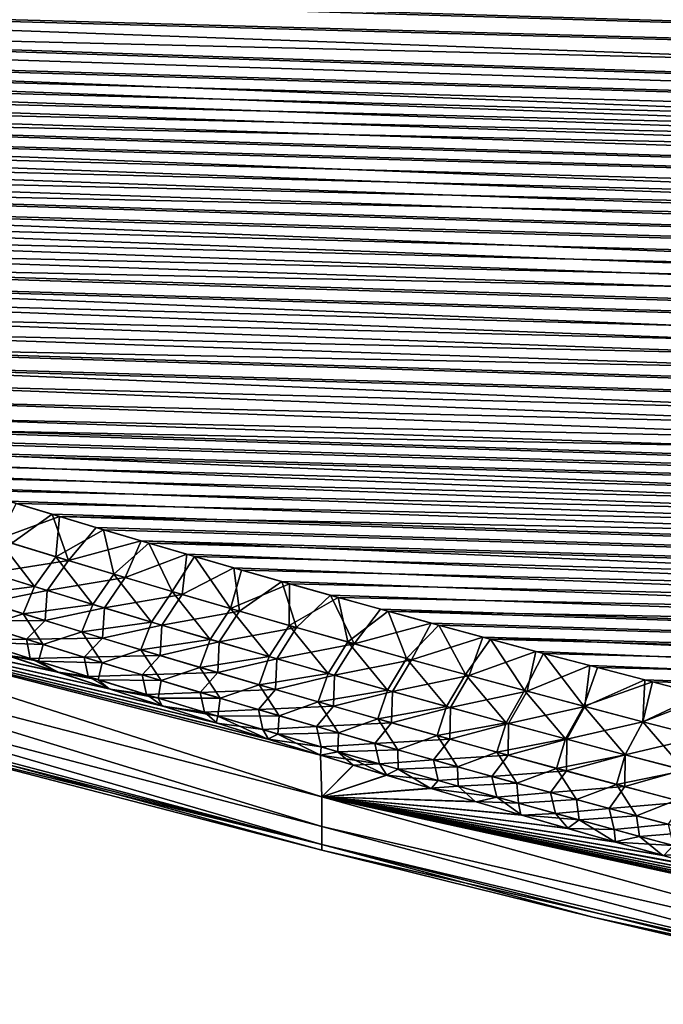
# Model space of a CAD drawing. Header units: metres. Extents: x -61 to 49, y -32 to 32.
# Tile 98 of 256: x 14.94 to 17.66, y -21.94 to -17.77. Entities that reach past the tile are written whole.
import ezdxf

# ---------------------------------------------------------------- set-up
doc = ezdxf.new("R2010")
doc.units = ezdxf.units.M
doc.layers.add('solid_K_27_40_10_000Y34', color=7, linetype='CONTINUOUS')

msp = doc.modelspace()

# ---------------------------------------------------------------- linework, layer by layer
at = {"layer": 'solid_K_27_40_10_000Y34'}
for points in [[(43.208347, -18.01755, -9.307489), (8.666349, -16.790401, -8.991085), (8.63484, -16.723785, -9.096686)], [(43.225967, -17.764996, -9.708657), (43.208347, -18.01755, -9.307489), (8.63484, -16.723785, -9.096686)], [(43.208347, -18.01755, -9.307489), (8.705775, -16.859138, -8.884273), (8.666349, -16.790401, -8.991085)], [(43.208347, -18.01755, -9.307489), (8.754018, -16.930603, -8.775442), (8.705775, -16.859138, -8.884273)], [(43.208347, -18.01755, -9.307489), (8.811336, -17.004843, -8.664665), (8.754018, -16.930603, -8.775442)], [(43.208366, -18.01733, 9.307826), (8.759196, -16.937788, 8.764617), (8.817414, -17.01223, 8.653763)], [(43.208366, -18.01733, 9.307826), (43.225979, -17.764793, 9.708986), (8.759196, -16.937788, 8.764617)], [(43.17897, -18.280489, -8.912537), (8.879186, -17.082342, -8.55143), (8.811336, -17.004843, -8.664665)], [(43.208347, -18.01755, -9.307489), (43.17897, -18.280489, -8.912537), (8.811336, -17.004843, -8.664665)], [(43.208366, -18.01733, 9.307826), (8.817414, -17.01223, 8.653763), (8.886373, -17.090073, 8.540264)], [(43.17897, -18.280489, -8.912537), (8.957678, -17.163157, -8.435816), (8.879186, -17.082342, -8.55143)], [(43.208366, -18.01733, 9.307826), (8.886373, -17.090073, 8.540264), (8.966142, -17.171333, 8.424261)], [(43.17897, -18.280489, -8.912537), (9.04882, -17.247763, -8.317414), (8.957678, -17.163157, -8.435816)], [(43.179001, -18.280268, 8.912859), (8.966142, -17.171333, 8.424261), (9.058638, -17.256424, 8.305441)], [(43.179001, -18.280268, 8.912859), (43.208366, -18.01733, 9.307826), (8.966142, -17.171333, 8.424261)], [(43.17897, -18.280489, -8.912537), (9.152536, -17.336195, -8.196355), (9.04882, -17.247763, -8.317414)], [(43.179001, -18.280268, 8.912859), (9.058638, -17.256424, 8.305441), (9.163787, -17.345375, 8.183943)], [(43.137779, -18.553726, -8.524005), (9.270803, -17.428629, -8.072697), (9.152536, -17.336195, -8.196355)], [(43.17897, -18.280489, -8.912537), (43.137779, -18.553726, -8.524005), (9.152536, -17.336195, -8.196355)], [(43.179001, -18.280268, 8.912859), (9.163787, -17.345375, 8.183943), (9.283463, -17.438175, 8.060081)], [(43.137779, -18.553726, -8.524005), (9.40351, -17.525141, -7.94652), (9.270803, -17.428629, -8.072697)], [(43.137814, -18.553514, 8.524296), (9.283463, -17.438175, 8.060081), (9.417561, -17.53491, 7.933917)], [(43.137814, -18.553514, 8.524296), (43.179001, -18.280268, 8.912859), (9.283463, -17.438175, 8.060081)], [(43.137779, -18.553726, -8.524005), (9.552289, -17.625494, -7.818433), (9.40351, -17.525141, -7.94652)], [(43.137814, -18.553514, 8.524296), (9.417561, -17.53491, 7.933917), (9.567568, -17.635418, 7.805932)], [(43.084667, -18.837339, -8.14188), (9.717069, -17.729774, -7.688487), (9.552289, -17.625494, -7.818433)], [(43.137779, -18.553726, -8.524005), (43.084667, -18.837339, -8.14188), (9.552289, -17.625494, -7.818433)], [(43.137814, -18.553514, 8.524296), (9.567568, -17.635418, 7.805932), (9.733397, -17.739782, 7.676179)], [(43.084667, -18.837339, -8.14188), (9.805923, -17.783325, -7.622977), (9.717069, -17.729774, -7.688487)], [(43.084705, -18.837149, 8.14213), (9.733397, -17.739782, 7.676179), (9.916684, -17.847895, 7.545053)], [(43.084705, -18.837149, 8.14213), (43.137814, -18.553514, 8.524296), (9.733397, -17.739782, 7.676179)], [(43.084667, -18.837339, -8.14188), (9.899195, -17.837799, -7.557167), (9.805923, -17.783325, -7.622977)], [(43.019592, -19.131208, -7.76645), (9.996653, -17.893232, -7.491009), (9.899195, -17.837799, -7.557167)], [(43.084667, -18.837339, -8.14188), (43.019592, -19.131208, -7.76645), (9.899195, -17.837799, -7.557167)], [(43.084705, -18.837149, 8.14213), (9.916684, -17.847895, 7.545053), (10.014796, -17.903381, 7.478987)], [(43.019592, -19.131208, -7.76645), (10.098581, -17.949617, -7.424551), (9.996653, -17.893232, -7.491009)], [(43.084705, -18.837149, 8.14213), (10.014796, -17.903381, 7.478987), (10.117393, -17.95982, 7.412621)], [(43.019592, -19.131208, -7.76645), (10.205287, -18.006945, -7.357845), (10.098581, -17.949617, -7.424551)], [(43.084705, -18.837149, 8.14213), (10.117393, -17.95982, 7.412621), (10.224751, -18.017197, 7.346008)], [(43.019592, -19.131208, -7.76645), (10.316913, -18.065205, -7.29092), (10.205287, -18.006945, -7.357845)], [(43.084705, -18.837149, 8.14213), (10.224751, -18.017197, 7.346008), (10.336996, -18.075508, 7.279177)], [(43.019592, -19.131208, -7.76645), (10.433137, -18.124426, -7.223747), (10.316913, -18.065205, -7.29092)], [(43.084705, -18.837149, 8.14213), (10.336996, -18.075508, 7.279177), (10.453819, -18.134781, 7.212093)], [(43.019592, -19.131208, -7.76645), (10.55421, -18.184607, -7.156357), (10.433137, -18.124426, -7.223747)], [(43.019634, -19.131046, 7.766653), (10.453819, -18.134781, 7.212093), (10.575478, -18.195011, 7.144796)], [(43.019634, -19.131046, 7.766653), (43.084705, -18.837149, 8.14213), (10.453819, -18.134781, 7.212093)], [(42.942341, -19.435465, -7.397696), (10.68044, -18.245741, -7.088792), (10.55421, -18.184607, -7.156357)], [(43.019592, -19.131208, -7.76645), (42.942341, -19.435465, -7.397696), (10.55421, -18.184607, -7.156357)], [(43.019634, -19.131046, 7.766653), (10.575478, -18.195011, 7.144796), (10.70229, -18.256187, 7.077332)], [(42.942341, -19.435465, -7.397696), (10.812045, -18.307827, -7.021082), (10.68044, -18.245741, -7.088792)], [(43.019634, -19.131046, 7.766653), (10.70229, -18.256187, 7.077332), (10.834476, -18.318306, 7.009737)], [(42.942341, -19.435465, -7.397696), (10.94867, -18.370882, -6.953203), (10.812045, -18.307827, -7.021082)], [(43.019634, -19.131046, 7.766653), (10.834476, -18.318306, 7.009737), (10.971681, -18.381382, 6.941986)], [(42.942341, -19.435465, -7.397696), (11.090528, -18.43491, -6.885181), (10.94867, -18.370882, -6.953203)], [(43.019634, -19.131046, 7.766653), (10.971681, -18.381382, 6.941986), (11.114114, -18.445421, 6.874101)], [(42.942341, -19.435465, -7.397696), (11.237962, -18.499907, -6.817056), (11.090528, -18.43491, -6.885181)], [(42.942379, -19.435326, 7.39786), (11.114114, -18.445421, 6.874101), (11.262115, -18.510422, 6.806118)], [(42.942379, -19.435326, 7.39786), (43.019634, -19.131046, 7.766653), (11.114114, -18.445421, 6.874101)], [(42.852894, -19.749968, -7.035961), (11.39127, -18.565866, -6.748861), (11.237962, -18.499907, -6.817056)], [(42.942341, -19.435465, -7.397696), (42.852894, -19.749968, -7.035961), (11.237962, -18.499907, -6.817056)], [(42.942379, -19.435326, 7.39786), (11.262115, -18.510422, 6.806118), (11.415981, -18.576384, 6.73807)], [(42.852894, -19.749968, -7.035961), (11.550086, -18.632807, -6.680578), (11.39127, -18.565866, -6.748861)], [(42.942379, -19.435326, 7.39786), (11.415981, -18.576384, 6.73807), (11.575352, -18.64332, 6.669938)], [(42.852894, -19.749968, -7.035961), (11.714554, -18.700729, -6.612224), (11.550086, -18.632807, -6.680578)], [(42.942379, -19.435326, 7.39786), (11.575352, -18.64332, 6.669938), (11.740366, -18.711235, 6.601739)], [(42.852894, -19.749968, -7.035961), (11.885065, -18.769636, -6.543836), (11.714554, -18.700729, -6.612224)], [(42.942379, -19.435326, 7.39786), (11.740366, -18.711235, 6.601739), (11.911407, -18.780127, 6.53351)], [(42.852894, -19.749968, -7.035961), (12.061996, -18.839525, -6.47545), (11.885065, -18.769636, -6.543836)], [(42.852932, -19.749851, 7.03609), (11.911407, -18.780127, 6.53351), (12.088845, -18.849998, 6.465284)], [(42.852932, -19.749851, 7.03609), (42.942379, -19.435326, 7.39786), (11.911407, -18.780127, 6.53351)], [(42.750927, -20.074867, -6.681256), (12.245029, -18.910406, -6.407052), (12.061996, -18.839525, -6.47545)], [(42.852894, -19.749968, -7.035961), (42.750927, -20.074867, -6.681256), (12.061996, -18.839525, -6.47545)], [(42.852932, -19.749851, 7.03609), (12.088845, -18.849998, 6.465284), (12.272363, -18.920858, 6.397048)], [(42.750927, -20.074867, -6.681256), (12.434184, -18.982286, -6.338652), (12.245029, -18.910406, -6.407052)], [(42.852932, -19.749851, 7.03609), (12.272363, -18.920858, 6.397048), (12.461983, -18.992714, 6.328812)], [(42.750927, -20.074867, -6.681256), (12.629896, -19.055162, -6.270288), (12.434184, -18.982286, -6.338652)], [(42.852932, -19.749851, 7.03609), (12.461983, -18.992714, 6.328812), (12.658141, -19.065559, 6.260615)], [(42.750927, -20.074867, -6.681256), (12.8326, -19.129036, -6.201996), (12.629896, -19.055162, -6.270288)], [(42.852932, -19.749851, 7.03609), (12.658141, -19.065559, 6.260615), (12.861274, -19.139393, 6.192499)], [(42.750927, -20.074867, -6.681256), (13.042095, -19.203915, -6.133772), (12.8326, -19.129036, -6.201996)], [(42.750957, -20.074774, 6.681355), (12.861274, -19.139393, 6.192499), (13.071184, -19.214222, 6.124456)], [(42.750957, -20.074774, 6.681355), (42.852932, -19.749851, 7.03609), (12.861274, -19.139393, 6.192499)], [(42.636452, -20.410013, -6.333958), (13.258225, -19.279806, -6.065614), (13.042095, -19.203915, -6.133772)], [(42.750927, -20.074867, -6.681256), (42.636452, -20.410013, -6.333958), (13.042095, -19.203915, -6.133772)], [(42.750957, -20.074774, 6.681355), (13.071184, -19.214222, 6.124456), (13.287711, -19.290056, 6.056485)], [(42.636452, -20.410013, -6.333958), (13.481483, -19.356705, -5.997566), (13.258225, -19.279806, -6.065614)], [(42.750957, -20.074774, 6.681355), (13.287711, -19.290056, 6.056485), (13.511348, -19.366888, 5.988629)], [(42.636452, -20.410013, -6.333958), (13.71236, -19.434605, -5.929671), (13.481483, -19.356705, -5.997566)], [(42.750957, -20.074774, 6.681355), (13.511348, -19.366888, 5.988629), (13.742586, -19.444715, 5.92093)], [(42.636452, -20.410013, -6.333958), (13.870566, -19.487095, -5.8845), (13.71236, -19.434605, -5.929671)], [(42.750957, -20.074774, 6.681355), (13.742586, -19.444715, 5.92093), (13.901021, -19.497154, 5.875891)], [(42.636452, -20.410013, -6.333958), (14.031906, -19.540043, -5.839382), (13.870566, -19.487095, -5.8845)], [(42.636478, -20.409943, 6.334029), (13.901021, -19.497154, 5.875891), (14.062583, -19.550043, 5.83091)], [(42.636478, -20.409943, 6.334029), (42.750957, -20.074774, 6.681355), (13.901021, -19.497154, 5.875891)], [(42.636452, -20.410013, -6.333958), (14.19653, -19.593441, -5.794335), (14.031906, -19.540043, -5.839382)], [(42.636478, -20.409943, 6.334029), (14.062583, -19.550043, 5.83091), (14.227421, -19.603382, 5.786)], [(42.509029, -20.755569, -5.994115), (14.364608, -19.647287, -5.749372), (14.19653, -19.593441, -5.794335)], [(42.636452, -20.410013, -6.333958), (42.509029, -20.755569, -5.994115), (14.19653, -19.593441, -5.794335)], [(42.636478, -20.409943, 6.334029), (14.227421, -19.603382, 5.786), (14.395702, -19.657164, 5.741176)], [(42.509029, -20.755569, -5.994115), (14.536304, -19.701576, -5.704511), (14.364608, -19.647287, -5.749372)], [(42.636478, -20.409943, 6.334029), (14.395702, -19.657164, 5.741176), (14.567595, -19.711388, 5.696455)], [(42.509029, -20.755569, -5.994115), (14.711791, -19.756304, -5.659766), (14.536304, -19.701576, -5.704511)], [(42.636478, -20.409943, 6.334029), (14.567595, -19.711388, 5.696455), (14.743263, -19.766048, 5.651849)], [(42.509029, -20.755569, -5.994115), (14.891125, -19.81147, -5.615145), (14.711791, -19.756304, -5.659766)], [(42.636478, -20.409943, 6.334029), (14.743263, -19.766048, 5.651849), (14.92277, -19.821144, 5.607368)], [(14.845117, -19.972134, 5.440029), (15.105734, -19.876692, 5.562979), (14.92277, -19.821144, 5.607368)], [(42.509029, -20.755569, -5.994115), (15.073928, -19.867092, -5.570616), (14.891125, -19.81147, -5.615145)], [(14.903518, -19.989887, -5.42624), (14.891125, -19.81147, -5.615145), (15.073928, -19.867092, -5.570616)], [(42.636478, -20.409943, 6.334029), (14.92277, -19.821144, 5.607368), (15.105734, -19.876692, 5.562979)], [(14.903518, -19.989887, -5.42624), (15.073928, -19.867092, -5.570616), (15.143144, -20.063015, -5.369508)], [(42.509029, -20.755569, -5.994115), (15.260312, -19.923162, -5.526195), (15.073928, -19.867092, -5.570616)], [(15.143144, -20.063015, -5.369508), (15.073928, -19.867092, -5.570616), (15.260312, -19.923162, -5.526195)], [(15.089885, -20.047129, 5.381654), (15.105734, -19.876692, 5.562979), (14.845117, -19.972134, 5.440029)], [(15.089885, -20.047129, 5.381654), (15.29227, -19.932688, 5.518698), (15.105734, -19.876692, 5.562979)], [(42.509052, -20.755516, 5.994165), (15.105734, -19.876692, 5.562979), (15.29227, -19.932688, 5.518698)], [(42.509052, -20.755516, 5.994165), (42.636478, -20.409943, 6.334029), (15.105734, -19.876692, 5.562979)], [(15.335401, -20.12112, 5.324868), (15.29227, -19.932688, 5.518698), (15.089885, -20.047129, 5.381654)], [(15.143144, -20.063015, -5.369508), (15.260312, -19.923162, -5.526195), (15.45047, -19.979673, -5.481899)], [(42.509029, -20.755569, -5.994115), (15.45047, -19.979673, -5.481899), (15.260312, -19.923162, -5.526195)], [(42.509052, -20.755516, 5.994165), (15.29227, -19.932688, 5.518698), (15.482568, -19.989122, 5.474543)], [(15.335401, -20.12112, 5.324868), (15.482568, -19.989122, 5.474543), (15.29227, -19.932688, 5.518698)], [(14.845117, -19.972134, 5.440029), (14.753269, -20.096827, 5.257886), (14.999772, -20.173326, 5.199682)], [(14.903518, -19.989887, -5.42624), (15.143144, -20.063015, -5.369508), (14.812084, -20.114977, -5.244162)], [(15.089885, -20.047129, 5.381654), (14.845117, -19.972134, 5.440029), (14.999772, -20.173326, 5.199682)], [(15.143144, -20.063015, -5.369508), (15.45047, -19.979673, -5.481899), (15.383468, -20.135195, -5.314272)], [(15.581625, -20.194138, 5.269611), (15.482568, -19.989122, 5.474543), (15.335401, -20.12112, 5.324868)], [(15.383468, -20.135195, -5.314272), (15.45047, -19.979673, -5.481899), (15.644593, -20.036619, -5.437749)], [(42.368698, -21.111385, -5.662126), (15.644593, -20.036619, -5.437749), (15.45047, -19.979673, -5.481899)], [(42.509029, -20.755569, -5.994115), (42.368698, -21.111385, -5.662126), (15.45047, -19.979673, -5.481899)], [(42.509052, -20.755516, 5.994165), (15.482568, -19.989122, 5.474543), (15.676821, -20.045988, 5.430534)], [(15.581625, -20.194138, 5.269611), (15.676821, -20.045988, 5.430534), (15.482568, -19.989122, 5.474543)], [(15.383468, -20.135195, -5.314272), (15.644593, -20.036619, -5.437749), (15.624458, -20.206448, -5.260482)], [(15.624458, -20.206448, -5.260482), (15.644593, -20.036619, -5.437749), (15.842875, -20.09399, -5.393764)], [(42.368698, -21.111385, -5.662126), (15.842875, -20.09399, -5.393764), (15.644593, -20.036619, -5.437749)], [(15.143144, -20.063015, -5.369508), (15.053393, -20.189566, -5.187603), (14.812084, -20.114977, -5.244162)], [(15.089885, -20.047129, 5.381654), (14.999772, -20.173326, 5.199682), (15.246963, -20.248777, 5.14309)], [(15.143144, -20.063015, -5.369508), (15.383468, -20.135195, -5.314272), (15.053393, -20.189566, -5.187603)], [(15.335401, -20.12112, 5.324868), (15.089885, -20.047129, 5.381654), (15.246963, -20.248777, 5.14309)], [(15.82852, -20.266203, 5.215822), (15.676821, -20.045988, 5.430534), (15.581625, -20.194138, 5.269611)], [(42.509052, -20.755516, 5.994165), (15.676821, -20.045988, 5.430534), (15.87522, -20.103275, 5.386691)], [(15.82852, -20.266203, 5.215822), (15.87522, -20.103275, 5.386691), (15.676821, -20.045988, 5.430534)], [(14.999772, -20.173326, 5.199682), (14.753269, -20.096827, 5.257886), (14.703851, -20.21032, 5.050622)], [(14.812084, -20.114977, -5.244162), (15.053393, -20.189566, -5.187603), (14.802052, -20.241142, -5.027789)], [(15.335401, -20.12112, 5.324868), (15.246963, -20.248777, 5.14309), (15.494805, -20.323206, 5.08805)], [(15.581625, -20.194138, 5.269611), (15.335401, -20.12112, 5.324868), (15.494805, -20.323206, 5.08805)], [(15.624458, -20.206448, -5.260482), (15.842875, -20.09399, -5.393764), (15.866084, -20.276793, -5.208089)], [(15.82852, -20.266203, 5.215822), (16.077917, -20.16098, 5.343029), (15.87522, -20.103275, 5.386691)], [(42.368698, -21.111385, -5.662126), (16.045465, -20.151779, -5.349958), (15.842875, -20.09399, -5.393764)], [(15.866084, -20.276793, -5.208089), (15.842875, -20.09399, -5.393764), (16.045465, -20.151779, -5.349958)], [(42.509052, -20.755516, 5.994165), (15.87522, -20.103275, 5.386691), (16.077917, -20.16098, 5.343029)], [(15.383468, -20.135195, -5.314272), (15.295344, -20.263165, -5.132563), (15.053393, -20.189566, -5.187603)], [(15.383468, -20.135195, -5.314272), (15.624458, -20.206448, -5.260482), (15.295344, -20.263165, -5.132563)], [(16.076046, -20.337343, 5.163443), (16.077917, -20.16098, 5.343029), (15.82852, -20.266203, 5.215822)], [(15.866084, -20.276793, -5.208089), (16.045465, -20.151779, -5.349958), (16.108315, -20.346252, -5.157043)], [(42.368698, -21.111385, -5.662126), (16.251957, -20.210012, -5.306295), (16.045465, -20.151779, -5.349958)], [(16.108315, -20.346252, -5.157043), (16.045465, -20.151779, -5.349958), (16.251957, -20.210012, -5.306295)], [(16.076046, -20.337343, 5.163443), (16.284504, -20.219124, 5.299508), (16.077917, -20.16098, 5.343029)], [(42.509052, -20.755516, 5.994165), (16.077917, -20.16098, 5.343029), (16.284504, -20.219124, 5.299508)], [(13.518478, -20.198074, -3.931222), (16.209599, -20.886896, -4.11213), (16.214842, -21.06325, -3.093196)], [(13.518478, -20.198074, -3.931222), (15.988686, -20.818901, -4.167377), (16.209599, -20.886896, -4.11213)], [(13.518478, -20.363607, -2.956387), (13.518478, -20.198074, -3.931222), (16.214842, -21.06325, -3.093196)], [(13.518478, -20.198074, -3.931222), (15.771955, -20.75132, -4.222732), (15.988686, -20.818901, -4.167377)], [(13.518478, -20.198074, -3.931222), (15.542983, -20.67889, -4.282823), (15.771955, -20.75132, -4.222732)], [(13.518478, -20.198074, -3.931222), (15.319433, -20.607101, -4.343229), (15.542983, -20.67889, -4.282823)], [(13.518478, -20.198074, -3.931222), (15.101066, -20.535933, -4.403878), (15.319433, -20.607101, -4.343229)], [(13.518478, -20.198074, -3.931222), (14.88764, -20.465363, -4.464697), (15.101066, -20.535933, -4.403878)], [(16.214842, -21.063248, 3.0932), (13.518478, -20.198074, 3.931222), (13.518478, -20.363607, 2.956387)], [(15.097734, -20.534838, 4.404824), (14.884292, -20.464247, 4.46567), (13.518478, -20.198074, 3.931222)], [(15.316115, -20.606026, 4.34415), (15.097734, -20.534838, 4.404824), (13.518478, -20.198074, 3.931222)], [(15.539673, -20.677832, 4.28372), (15.316115, -20.606026, 4.34415), (13.518478, -20.198074, 3.931222)], [(15.768649, -20.750278, 4.223606), (15.539673, -20.677832, 4.28372), (13.518478, -20.198074, 3.931222)], [(15.987017, -20.81838, 4.167817), (15.768649, -20.750278, 4.223606), (13.518478, -20.198074, 3.931222)], [(16.209627, -20.886902, 4.112137), (15.987017, -20.81838, 4.167817), (13.518478, -20.198074, 3.931222)], [(16.214842, -21.063248, 3.0932), (16.209627, -20.886902, 4.112137), (13.518478, -20.198074, 3.931222)], [(14.999772, -20.173326, 5.199682), (14.703851, -20.21032, 5.050622), (14.951755, -20.288095, 4.992834)], [(15.053393, -20.189566, -5.187603), (15.04443, -20.316687, -4.971976), (14.802052, -20.241142, -5.027789)], [(15.246963, -20.248777, 5.14309), (14.999772, -20.173326, 5.199682), (14.951755, -20.288095, 4.992834)], [(15.053393, -20.189566, -5.187603), (15.295344, -20.263165, -5.132563), (15.04443, -20.316687, -4.971976)], [(15.624458, -20.206448, -5.260482), (15.537909, -20.335791, -5.07899), (15.295344, -20.263165, -5.132563)], [(15.581625, -20.194138, 5.269611), (15.494805, -20.323206, 5.08805), (15.743265, -20.396639, 5.034499)], [(15.624458, -20.206448, -5.260482), (15.866084, -20.276793, -5.208089), (15.537909, -20.335791, -5.07899)], [(15.82852, -20.266203, 5.215822), (15.581625, -20.194138, 5.269611), (15.743265, -20.396639, 5.034499)], [(14.951755, -20.288095, 4.992834), (14.703851, -20.21032, 5.050622), (14.788536, -20.340096, 4.800895)], [(14.721861, -20.318823, -4.816517), (14.802052, -20.241142, -5.027789), (15.04443, -20.316687, -4.971976)], [(15.246963, -20.248777, 5.14309), (14.951755, -20.288095, 4.992834), (15.20028, -20.36478, 4.936669)], [(15.494805, -20.323206, 5.08805), (15.246963, -20.248777, 5.14309), (15.20028, -20.36478, 4.936669)], [(16.324165, -20.407579, 5.112416), (16.284504, -20.219124, 5.299508), (16.076046, -20.337343, 5.163443)], [(16.108315, -20.346252, -5.157043), (16.251957, -20.210012, -5.306295), (16.351116, -20.414846, -5.107295)], [(42.368698, -21.111385, -5.662126), (16.462362, -20.268686, -5.262779), (16.251957, -20.210012, -5.306295)], [(16.351116, -20.414846, -5.107295), (16.251957, -20.210012, -5.306295), (16.462362, -20.268686, -5.262779)], [(42.509052, -20.755516, 5.994165), (16.284504, -20.219124, 5.299508), (16.494993, -20.277706, 5.256135)], [(16.324165, -20.407579, 5.112416), (16.494993, -20.277706, 5.256135), (16.284504, -20.219124, 5.299508)], [(14.951755, -20.288095, 4.992834), (14.788536, -20.340096, 4.800895), (15.036753, -20.418182, 4.744556)], [(15.20028, -20.36478, 4.936669), (14.951755, -20.288095, 4.992834), (15.036753, -20.418182, 4.744556)], [(15.295344, -20.263165, -5.132563), (15.287383, -20.391209, -4.917679), (15.04443, -20.316687, -4.971976)], [(15.295344, -20.263165, -5.132563), (15.537909, -20.335791, -5.07899), (15.287383, -20.391209, -4.917679)], [(15.866084, -20.276793, -5.208089), (15.781057, -20.407471, -5.026833), (15.537909, -20.335791, -5.07899)], [(15.82852, -20.266203, 5.215822), (15.743265, -20.396639, 5.034499), (15.992307, -20.469107, 4.982374)], [(15.866084, -20.276793, -5.208089), (16.108315, -20.346252, -5.157043), (15.781057, -20.407471, -5.026833)], [(16.076046, -20.337343, 5.163443), (15.82852, -20.266203, 5.215822), (15.992307, -20.469107, 4.982374)], [(16.572853, -20.476931, 5.062696), (16.494993, -20.277706, 5.256135), (16.324165, -20.407579, 5.112416)], [(16.351116, -20.414846, -5.107295), (16.462362, -20.268686, -5.262779), (16.676903, -20.327787, -5.219436)], [(42.368698, -21.111385, -5.662126), (16.676903, -20.327787, -5.219436), (16.462362, -20.268686, -5.262779)], [(42.368713, -21.111347, 5.66216), (16.494993, -20.277706, 5.256135), (16.709606, -20.336714, 5.212934)], [(16.572853, -20.476931, 5.062696), (16.709606, -20.336714, 5.212934), (16.494993, -20.277706, 5.256135)], [(42.368713, -21.111347, 5.66216), (42.509052, -20.755516, 5.994165), (16.494993, -20.277706, 5.256135)], [(14.721861, -20.318823, -4.816517), (15.04443, -20.316687, -4.971976), (14.965759, -20.395897, -4.760696)], [(14.721861, -20.318823, -4.816517), (14.965759, -20.395897, -4.760696), (14.737501, -20.399363, -4.574621)], [(14.965759, -20.395897, -4.760696), (15.04443, -20.316687, -4.971976), (15.287383, -20.391209, -4.917679)], [(15.494805, -20.323206, 5.08805), (15.20028, -20.36478, 4.936669), (15.449395, -20.440407, 4.882066)], [(15.743265, -20.396639, 5.034499), (15.494805, -20.323206, 5.08805), (15.449395, -20.440407, 4.882066)], [(16.351116, -20.414846, -5.107295), (16.676903, -20.327787, -5.219436), (16.594458, -20.482595, -5.058794)], [(16.594458, -20.482595, -5.058794), (16.676903, -20.327787, -5.219436), (16.895798, -20.3873, -5.176289)], [(42.368698, -21.111385, -5.662126), (16.895798, -20.3873, -5.176289), (16.676903, -20.327787, -5.219436)], [(13.518478, -20.363607, -2.956387), (16.214842, -21.06325, -3.093196), (16.214842, -21.188656, -2.066198)], [(13.518478, -20.482119, -1.974725), (13.518478, -20.363607, -2.956387), (16.214842, -21.188656, -2.066198)], [(16.214842, -21.188656, 2.066201), (13.518478, -20.363607, 2.956387), (13.518478, -20.482119, 1.974725)], [(16.214842, -21.188656, 2.066201), (16.214842, -21.063248, 3.0932), (13.518478, -20.363607, 2.956387)], [(15.036753, -20.418182, 4.744556), (14.788536, -20.340096, 4.800895), (14.765376, -20.408329, 4.568198)], [(15.20028, -20.36478, 4.936669), (15.036753, -20.418182, 4.744556), (15.28551, -20.495169, 4.689805)], [(15.449395, -20.440407, 4.882066), (15.20028, -20.36478, 4.936669), (15.28551, -20.495169, 4.689805)], [(15.537909, -20.335791, -5.07899), (15.530886, -20.464729, -4.864845), (15.287383, -20.391209, -4.917679)], [(15.537909, -20.335791, -5.07899), (15.781057, -20.407471, -5.026833), (15.530886, -20.464729, -4.864845)], [(16.108315, -20.346252, -5.157043), (16.024763, -20.478226, -4.976038), (15.781057, -20.407471, -5.026833)], [(16.076046, -20.337343, 5.163443), (15.992307, -20.469107, 4.982374), (16.241896, -20.540632, 4.931616)], [(16.108315, -20.346252, -5.157043), (16.351116, -20.414846, -5.107295), (16.024763, -20.478226, -4.976038)], [(16.324165, -20.407579, 5.112416), (16.076046, -20.337343, 5.163443), (16.241896, -20.540632, 4.931616)], [(16.822084, -20.545414, 5.014246), (16.709606, -20.336714, 5.212934), (16.572853, -20.476931, 5.062696)], [(42.368713, -21.111347, 5.66216), (16.709606, -20.336714, 5.212934), (16.928562, -20.396132, 5.169931)], [(16.822084, -20.545414, 5.014246), (16.928562, -20.396132, 5.169931), (16.709606, -20.336714, 5.212934)], [(14.965759, -20.395897, -4.760696), (14.982128, -20.477297, -4.519464), (14.737501, -20.399363, -4.574621)], [(14.737501, -20.399363, -4.574621), (14.982128, -20.477297, -4.519464), (14.88764, -20.465363, -4.464697)], [(15.017123, -20.488367, 4.511645), (14.765376, -20.408329, 4.568198), (14.884292, -20.464247, 4.46567)], [(15.036753, -20.418182, 4.744556), (14.765376, -20.408329, 4.568198), (15.017123, -20.488367, 4.511645)], [(14.965759, -20.395897, -4.760696), (15.287383, -20.391209, -4.917679), (15.210181, -20.471903, -4.706417)], [(14.965759, -20.395897, -4.760696), (15.210181, -20.471903, -4.706417), (14.982128, -20.477297, -4.519464)], [(15.210181, -20.471903, -4.706417), (15.287383, -20.391209, -4.917679), (15.530886, -20.464729, -4.864845)], [(15.743265, -20.396639, 5.034499), (15.449395, -20.440407, 4.882066), (15.699069, -20.515001, 4.828958)], [(15.781057, -20.407471, -5.026833), (15.774914, -20.537277, -4.813422), (15.530886, -20.464729, -4.864845)], [(15.992307, -20.469107, 4.982374), (15.743265, -20.396639, 5.034499), (15.699069, -20.515001, 4.828958)], [(15.781057, -20.407471, -5.026833), (16.024763, -20.478226, -4.976038), (15.774914, -20.537277, -4.813422)], [(16.351116, -20.414846, -5.107295), (16.268997, -20.548079, -4.926557), (16.024763, -20.478226, -4.976038)], [(16.324165, -20.407579, 5.112416), (16.241896, -20.540632, 4.931616), (16.49201, -20.611238, 4.882181)], [(16.351116, -20.414846, -5.107295), (16.594458, -20.482595, -5.058794), (16.268997, -20.548079, -4.926557)], [(16.572853, -20.476931, 5.062696), (16.324165, -20.407579, 5.112416), (16.49201, -20.611238, 4.882181)], [(16.594458, -20.482595, -5.058794), (16.895798, -20.3873, -5.176289), (16.838314, -20.549519, -5.011495)], [(17.071836, -20.613045, 4.967023), (16.928562, -20.396132, 5.169931), (16.822084, -20.545414, 5.014246)], [(16.838314, -20.549519, -5.011495), (16.895798, -20.3873, -5.176289), (17.119268, -20.447214, -5.133364)], [(42.214916, -21.477613, -5.338093), (17.119268, -20.447214, -5.133364), (16.895798, -20.3873, -5.176289)], [(42.368698, -21.111385, -5.662126), (42.214916, -21.477613, -5.338093), (16.895798, -20.3873, -5.176289)], [(42.368713, -21.111347, 5.66216), (16.928562, -20.396132, 5.169931), (17.152081, -20.455944, 5.12715)], [(17.071836, -20.613045, 4.967023), (17.152081, -20.455944, 5.12715), (16.928562, -20.396132, 5.169931)], [(15.28551, -20.495169, 4.689805), (15.036753, -20.418182, 4.744556), (15.017123, -20.488367, 4.511645)], [(15.449395, -20.440407, 4.882066), (15.28551, -20.495169, 4.689805), (15.534781, -20.571083, 4.636574)], [(15.699069, -20.515001, 4.828958), (15.449395, -20.440407, 4.882066), (15.534781, -20.571083, 4.636574)], [(16.838314, -20.549519, -5.011495), (17.119268, -20.447214, -5.133364), (17.082664, -20.615627, -4.965365)], [(17.322086, -20.679838, 4.92099), (17.152081, -20.455944, 5.12715), (17.071836, -20.613045, 4.967023)], [(17.082664, -20.615627, -4.965365), (17.119268, -20.447214, -5.133364), (17.347534, -20.507509, -5.090684)], [(42.214916, -21.477613, -5.338093), (17.347534, -20.507509, -5.090684), (17.119268, -20.447214, -5.133364)], [(42.368713, -21.111347, 5.66216), (17.152081, -20.455944, 5.12715), (17.380377, -20.516138, 5.084616)], [(17.322086, -20.679838, 4.92099), (17.380377, -20.516138, 5.084616), (17.152081, -20.455944, 5.12715)], [(13.518478, -20.482119, -1.974725), (16.214842, -21.188656, -2.066198), (16.214842, -21.264019, -1.034321)], [(13.518478, -20.553335, -0.988504), (13.518478, -20.482119, -1.974725), (16.214842, -21.264019, -1.034321)], [(16.214842, -21.264019, 1.034322), (13.518478, -20.482119, 1.974725), (13.518478, -20.553335, 0.988504)], [(16.214842, -21.264019, 1.034322), (16.214842, -21.188656, 2.066201), (13.518478, -20.482119, 1.974725)], [(15.017123, -20.488367, 4.511645), (14.884292, -20.464247, 4.46567), (15.097734, -20.534838, 4.404824)], [(14.982128, -20.477297, -4.519464), (15.101066, -20.535933, -4.403878), (14.88764, -20.465363, -4.464697)], [(15.210181, -20.471903, -4.706417), (15.22722, -20.554138, -4.465842), (14.982128, -20.477297, -4.519464)], [(14.982128, -20.477297, -4.519464), (15.22722, -20.554138, -4.465842), (15.101066, -20.535933, -4.403878)], [(15.269362, -20.567247, 4.456715), (15.017123, -20.488367, 4.511645), (15.097734, -20.534838, 4.404824)], [(15.28551, -20.495169, 4.689805), (15.017123, -20.488367, 4.511645), (15.269362, -20.567247, 4.456715)], [(15.210181, -20.471903, -4.706417), (15.530886, -20.464729, -4.864845), (15.455106, -20.546869, -4.653622)], [(15.210181, -20.471903, -4.706417), (15.455106, -20.546869, -4.653622), (15.22722, -20.554138, -4.465842)], [(15.534781, -20.571083, 4.636574), (15.28551, -20.495169, 4.689805), (15.269362, -20.567247, 4.456715)], [(15.455106, -20.546869, -4.653622), (15.530886, -20.464729, -4.864845), (15.774914, -20.537277, -4.813422)], [(15.992307, -20.469107, 4.982374), (15.699069, -20.515001, 4.828958), (15.949271, -20.588596, 4.777282)], [(16.024763, -20.478226, -4.976038), (16.019442, -20.608873, -4.763355), (15.774914, -20.537277, -4.813422)], [(16.241896, -20.540632, 4.931616), (15.992307, -20.469107, 4.982374), (15.949271, -20.588596, 4.777282)], [(16.024763, -20.478226, -4.976038), (16.268997, -20.548079, -4.926557), (16.019442, -20.608873, -4.763355)], [(16.594458, -20.482595, -5.058794), (16.513733, -20.61705, -4.878335), (16.268997, -20.548079, -4.926557)], [(16.572853, -20.476931, 5.062696), (16.49201, -20.611238, 4.882181), (16.742628, -20.680941, 4.834025)], [(16.594458, -20.482595, -5.058794), (16.838314, -20.549519, -5.011495), (16.513733, -20.61705, -4.878335)], [(16.822084, -20.545414, 5.014246), (16.572853, -20.476931, 5.062696), (16.742628, -20.680941, 4.834025)], [(15.269362, -20.567247, 4.456715), (15.097734, -20.534838, 4.404824), (15.316115, -20.606026, 4.34415)], [(15.22722, -20.554138, -4.465842), (15.319433, -20.607101, -4.343229), (15.101066, -20.535933, -4.403878)], [(15.455106, -20.546869, -4.653622), (15.774914, -20.537277, -4.813422), (15.700509, -20.620819, -4.602258)], [(15.699069, -20.515001, 4.828958), (15.534781, -20.571083, 4.636574), (15.784537, -20.645962, 4.584799)], [(15.949271, -20.588596, 4.777282), (15.699069, -20.515001, 4.828958), (15.784537, -20.645962, 4.584799)], [(15.700509, -20.620819, -4.602258), (15.774914, -20.537277, -4.813422), (16.019442, -20.608873, -4.763355)], [(16.241896, -20.540632, 4.931616), (15.949271, -20.588596, 4.777282), (16.199972, -20.661219, 4.726977)], [(16.49201, -20.611238, 4.882181), (16.241896, -20.540632, 4.931616), (16.199972, -20.661219, 4.726977)], [(17.082664, -20.615627, -4.965365), (17.347534, -20.507509, -5.090684), (17.327486, -20.680939, -4.920369)], [(17.322086, -20.679838, 4.92099), (17.613119, -20.57674, 5.04229), (17.380377, -20.516138, 5.084616)], [(17.327486, -20.680939, -4.920369), (17.347534, -20.507509, -5.090684), (17.580257, -20.568218, -5.048213)], [(42.214916, -21.477613, -5.338093), (17.580257, -20.568218, -5.048213), (17.347534, -20.507509, -5.090684)], [(42.368713, -21.111347, 5.66216), (17.380377, -20.516138, 5.084616), (17.613119, -20.57674, 5.04229)], [(13.518478, -20.553335, -0.988504), (16.214842, -21.264019, -1.034321), (16.214842, -21.28916)], [(13.518478, -20.553335, -0.988504), (16.214842, -21.28916), (14.467908, -20.835169)], [(16.214842, -21.264019, 1.034322), (13.518478, -20.553335, 0.988504), (13.518478, -20.577093)], [(16.214842, -21.264019, 1.034322), (13.518478, -20.577093), (14.467908, -20.835169)], [(15.455106, -20.546869, -4.653622), (15.472757, -20.629917, -4.413698), (15.22722, -20.554138, -4.465842)], [(15.22722, -20.554138, -4.465842), (15.472757, -20.629917, -4.413698), (15.319433, -20.607101, -4.343229)], [(15.522072, -20.645008, 4.40334), (15.269362, -20.567247, 4.456715), (15.316115, -20.606026, 4.34415)], [(15.534781, -20.571083, 4.636574), (15.269362, -20.567247, 4.456715), (15.522072, -20.645008, 4.40334)], [(15.455106, -20.546869, -4.653622), (15.700509, -20.620819, -4.602258), (15.472757, -20.629917, -4.413698)], [(15.784537, -20.645962, 4.584799), (15.534781, -20.571083, 4.636574), (15.522072, -20.645008, 4.40334)], [(16.268997, -20.548079, -4.926557), (16.264446, -20.679543, -4.714592), (16.019442, -20.608873, -4.763355)], [(16.268997, -20.548079, -4.926557), (16.513733, -20.61705, -4.878335), (16.264446, -20.679543, -4.714592)], [(16.838314, -20.549519, -5.011495), (16.758942, -20.685163, -4.831328), (16.513733, -20.61705, -4.878335)], [(16.822084, -20.545414, 5.014246), (16.742628, -20.680941, 4.834025), (16.993729, -20.749758, 4.78711)], [(16.838314, -20.549519, -5.011495), (17.082664, -20.615627, -4.965365), (16.758942, -20.685163, -4.831328)], [(17.071836, -20.613045, 4.967023), (16.822084, -20.545414, 5.014246), (16.993729, -20.749758, 4.78711)], [(17.572811, -20.745811, 4.876107), (17.613119, -20.57674, 5.04229), (17.322086, -20.679838, 4.92099)], [(17.327486, -20.680939, -4.920369), (17.580257, -20.568218, -5.048213), (17.572763, -20.745464, -4.876474)], [(17.572763, -20.745464, -4.876474), (17.580257, -20.568218, -5.048213), (17.81727, -20.629351, -5.005934)], [(17.572811, -20.745811, 4.876107), (17.850136, -20.637762, 5.000157), (17.613119, -20.57674, 5.04229)], [(42.214916, -21.477613, -5.338093), (17.81727, -20.629351, -5.005934), (17.580257, -20.568218, -5.048213)], [(42.368713, -21.111347, 5.66216), (17.613119, -20.57674, 5.04229), (17.850136, -20.637762, 5.000157)], [(15.522072, -20.645008, 4.40334), (15.316115, -20.606026, 4.34415), (15.539673, -20.677832, 4.28372)], [(15.472757, -20.629917, -4.413698), (15.542983, -20.67889, -4.282823), (15.319433, -20.607101, -4.343229)], [(15.700509, -20.620819, -4.602258), (15.718722, -20.704659, -4.362974), (15.472757, -20.629917, -4.413698)], [(15.700509, -20.620819, -4.602258), (16.019442, -20.608873, -4.763355), (15.946369, -20.693783, -4.552269)], [(15.700509, -20.620819, -4.602258), (15.946369, -20.693783, -4.552269), (15.718722, -20.704659, -4.362974)], [(15.949271, -20.588596, 4.777282), (15.784537, -20.645962, 4.584799), (16.034752, -20.719835, 4.534416)], [(15.946369, -20.693783, -4.552269), (16.019442, -20.608873, -4.763355), (16.264446, -20.679543, -4.714592)], [(16.199972, -20.661219, 4.726977), (15.949271, -20.588596, 4.777282), (16.034752, -20.719835, 4.534416)], [(16.49201, -20.611238, 4.882181), (16.199972, -20.661219, 4.726977), (16.451151, -20.732891, 4.678)], [(16.513733, -20.61705, -4.878335), (16.509899, -20.749311, -4.667082), (16.264446, -20.679543, -4.714592)], [(16.742628, -20.680941, 4.834025), (16.49201, -20.611238, 4.882181), (16.451151, -20.732891, 4.678)], [(16.513733, -20.61705, -4.878335), (16.758942, -20.685163, -4.831328), (16.509899, -20.749311, -4.667082)], [(17.082664, -20.615627, -4.965365), (17.004608, -20.752434, -4.7855), (16.758942, -20.685163, -4.831328)], [(17.071836, -20.613045, 4.967023), (16.993729, -20.749758, 4.78711), (17.245291, -20.817705, 4.741394)], [(17.082664, -20.615627, -4.965365), (17.327486, -20.680939, -4.920369), (17.004608, -20.752434, -4.7855)], [(17.322086, -20.679838, 4.92099), (17.071836, -20.613045, 4.967023), (17.245291, -20.817705, 4.741394)], [(15.472757, -20.629917, -4.413698), (15.718722, -20.704659, -4.362974), (15.542983, -20.67889, -4.282823)], [(15.775225, -20.721684, 4.351449), (15.522072, -20.645008, 4.40334), (15.539673, -20.677832, 4.28372)], [(15.784537, -20.645962, 4.584799), (15.522072, -20.645008, 4.40334), (15.775225, -20.721684, 4.351449)], [(16.034752, -20.719835, 4.534416), (15.784537, -20.645962, 4.584799), (15.775225, -20.721684, 4.351449)], [(16.199972, -20.661219, 4.726977), (16.034752, -20.719835, 4.534416), (16.285406, -20.792727, 4.485373)], [(16.451151, -20.732891, 4.678), (16.199972, -20.661219, 4.726977), (16.285406, -20.792727, 4.485373)], [(17.572763, -20.745464, -4.876474), (17.81727, -20.629351, -5.005934), (17.818478, -20.809216, -4.833646)], [(17.823986, -20.81098, 4.832334), (17.850136, -20.637762, 5.000157), (17.572811, -20.745811, 4.876107)], [(15.775225, -20.721684, 4.351449), (15.539673, -20.677832, 4.28372), (15.768649, -20.750278, 4.223606)], [(15.718722, -20.704659, -4.362974), (15.771955, -20.75132, -4.222732), (15.542983, -20.67889, -4.282823)], [(15.946369, -20.693783, -4.552269), (15.965094, -20.778395, -4.313615), (15.718722, -20.704659, -4.362974)], [(15.718722, -20.704659, -4.362974), (15.965094, -20.778395, -4.313615), (15.771955, -20.75132, -4.222732)], [(15.946369, -20.693783, -4.552269), (16.264446, -20.679543, -4.714592), (16.192665, -20.765783, -4.503601)], [(15.946369, -20.693783, -4.552269), (16.192665, -20.765783, -4.503601), (15.965094, -20.778395, -4.313615)], [(16.192665, -20.765783, -4.503601), (16.264446, -20.679543, -4.714592), (16.509899, -20.749311, -4.667082)], [(16.742628, -20.680941, 4.834025), (16.451151, -20.732891, 4.678), (16.702789, -20.803629, 4.630307)], [(16.758942, -20.685163, -4.831328), (16.755781, -20.818199, -4.62078), (16.509899, -20.749311, -4.667082)], [(16.993729, -20.749758, 4.78711), (16.742628, -20.680941, 4.834025), (16.702789, -20.803629, 4.630307)], [(16.758942, -20.685163, -4.831328), (17.004608, -20.752434, -4.7855), (16.755781, -20.818199, -4.62078)], [(17.327486, -20.680939, -4.920369), (17.250713, -20.818874, -4.740815), (17.004608, -20.752434, -4.7855)], [(17.322086, -20.679838, 4.92099), (17.245291, -20.817705, 4.741394), (17.497292, -20.884804, 4.696836)], [(17.327486, -20.680939, -4.920369), (17.572763, -20.745464, -4.876474), (17.250713, -20.818874, -4.740815)], [(17.572811, -20.745811, 4.876107), (17.322086, -20.679838, 4.92099), (17.497292, -20.884804, 4.696836)], [(15.775225, -20.721684, 4.351449), (15.768649, -20.750278, 4.223606), (15.987017, -20.81838, 4.167817)], [(16.034752, -20.719835, 4.534416), (15.775225, -20.721684, 4.351449), (16.028799, -20.797308, 4.300977)], [(16.028799, -20.797308, 4.300977), (15.775225, -20.721684, 4.351449), (15.987017, -20.81838, 4.167817)], [(16.285406, -20.792727, 4.485373), (16.034752, -20.719835, 4.534416), (16.028799, -20.797308, 4.300977)], [(16.192665, -20.765783, -4.503601), (16.509899, -20.749311, -4.667082), (16.439373, -20.836851, -4.456199)], [(16.451151, -20.732891, 4.678), (16.285406, -20.792727, 4.485373), (16.536484, -20.864655, 4.437628)], [(16.439373, -20.836851, -4.456199), (16.509899, -20.749311, -4.667082), (16.755781, -20.818199, -4.62078)], [(16.702789, -20.803629, 4.630307), (16.451151, -20.732891, 4.678), (16.536484, -20.864655, 4.437628)], [(16.993729, -20.749758, 4.78711), (16.702789, -20.803629, 4.630307), (16.95487, -20.873453, 4.583857)], [(17.245291, -20.817705, 4.741394), (16.993729, -20.749758, 4.78711), (16.95487, -20.873453, 4.583857)], [(17.572763, -20.745464, -4.876474), (17.49724, -20.884501, -4.697239), (17.250713, -20.818874, -4.740815)], [(17.572763, -20.745464, -4.876474), (17.818478, -20.809216, -4.833646), (17.49724, -20.884501, -4.697239)], [(17.572811, -20.745811, 4.876107), (17.497292, -20.884804, 4.696836), (17.749714, -20.951069, 4.653396)], [(17.823986, -20.81098, 4.832334), (17.572811, -20.745811, 4.876107), (17.749714, -20.951069, 4.653396)], [(15.965094, -20.778395, -4.313615), (15.988686, -20.818901, -4.167377), (15.771955, -20.75132, -4.222732)], [(16.192665, -20.765783, -4.503601), (16.211853, -20.851151, -4.265565), (15.965094, -20.778395, -4.313615)], [(15.965094, -20.778395, -4.313615), (16.211853, -20.851151, -4.265565), (15.988686, -20.818901, -4.167377)], [(16.192665, -20.765783, -4.503601), (16.439373, -20.836851, -4.456199), (16.211853, -20.851151, -4.265565)], [(17.004608, -20.752434, -4.7855), (17.002079, -20.886221, -4.575649), (16.755781, -20.818199, -4.62078)], [(17.004608, -20.752434, -4.7855), (17.250713, -20.818874, -4.740815), (17.002079, -20.886221, -4.575649)], [(16.028799, -20.797308, 4.300977), (15.987017, -20.81838, 4.167817), (16.209627, -20.886902, 4.112137)], [(16.211853, -20.851151, -4.265565), (16.209599, -20.886896, -4.11213), (15.988686, -20.818901, -4.167377)], [(16.285406, -20.792727, 4.485373), (16.028799, -20.797308, 4.300977), (16.282778, -20.871904, 4.251873)], [(16.282778, -20.871904, 4.251873), (16.028799, -20.797308, 4.300977), (16.209627, -20.886902, 4.112137)], [(16.536484, -20.864655, 4.437628), (16.285406, -20.792727, 4.485373), (16.282778, -20.871904, 4.251873)], [(16.439373, -20.836851, -4.456199), (16.755781, -20.818199, -4.62078), (16.686478, -20.907003, -4.410019)], [(16.702789, -20.803629, 4.630307), (16.536484, -20.864655, 4.437628), (16.787968, -20.935642, 4.39114)], [(16.686478, -20.907003, -4.410019), (16.755781, -20.818199, -4.62078), (17.002079, -20.886221, -4.575649)], [(16.95487, -20.873453, 4.583857), (16.702789, -20.803629, 4.630307), (16.787968, -20.935642, 4.39114)], [(17.245291, -20.817705, 4.741394), (16.95487, -20.873453, 4.583857), (17.207373, -20.942383, 4.538607)], [(17.250713, -20.818874, -4.740815), (17.248775, -20.953392, -4.531656), (17.002079, -20.886221, -4.575649)], [(17.497292, -20.884804, 4.696836), (17.245291, -20.817705, 4.741394), (17.207373, -20.942383, 4.538607)], [(17.250713, -20.818874, -4.740815), (17.49724, -20.884501, -4.697239), (17.248775, -20.953392, -4.531656)], [(17.818478, -20.809216, -4.833646), (17.744173, -20.949326, -4.654738), (17.49724, -20.884501, -4.697239)], [(16.214842, -21.264019, 1.034322), (14.467908, -20.835169), (16.214842, -21.28916)], [(16.211853, -20.851151, -4.265565), (16.458982, -20.922955, -4.218771), (16.209599, -20.886896, -4.11213)], [(16.282778, -20.871904, 4.251873), (16.209627, -20.886902, 4.112137), (16.347252, -20.928812, 4.078328)], [(16.439373, -20.836851, -4.456199), (16.458982, -20.922955, -4.218771), (16.211853, -20.851151, -4.265565)], [(16.536484, -20.864655, 4.437628), (16.282778, -20.871904, 4.251873), (16.537146, -20.945494, 4.204095)], [(16.282778, -20.871904, 4.251873), (16.347252, -20.928812, 4.078328), (16.486572, -20.97089, 4.044591)], [(16.537146, -20.945494, 4.204095), (16.282778, -20.871904, 4.251873), (16.486572, -20.97089, 4.044591)], [(16.439373, -20.836851, -4.456199), (16.686478, -20.907003, -4.410019), (16.458982, -20.922955, -4.218771)], [(16.787968, -20.935642, 4.39114), (16.536484, -20.864655, 4.437628), (16.537146, -20.945494, 4.204095)], [(16.95487, -20.873453, 4.583857), (16.787968, -20.935642, 4.39114), (17.039841, -21.005707, 4.345865)], [(17.207373, -20.942383, 4.538607), (16.95487, -20.873453, 4.583857), (17.039841, -21.005707, 4.345865)], [(16.214842, -21.06325, -3.093196), (16.209599, -20.886896, -4.11213), (16.348879, -20.929308, -4.077918)], [(16.458982, -20.922955, -4.218771), (16.348879, -20.929308, -4.077918), (16.209599, -20.886896, -4.11213)], [(16.347252, -20.928812, 4.078328), (16.209627, -20.886902, 4.112137), (16.214842, -21.063248, 3.0932)], [(16.686478, -20.907003, -4.410019), (16.706465, -20.993826, -4.173192), (16.458982, -20.922955, -4.218771)], [(16.686478, -20.907003, -4.410019), (17.002079, -20.886221, -4.575649), (16.933962, -20.976261, -4.365023)], [(16.686478, -20.907003, -4.410019), (16.933962, -20.976261, -4.365023), (16.706465, -20.993826, -4.173192)], [(16.933962, -20.976261, -4.365023), (17.002079, -20.886221, -4.575649), (17.248775, -20.953392, -4.531656)], [(17.497292, -20.884804, 4.696836), (17.207373, -20.942383, 4.538607), (17.460278, -21.010437, 4.494516)], [(17.49724, -20.884501, -4.697239), (17.495855, -21.01973, -4.488764), (17.248775, -20.953392, -4.531656)], [(17.749714, -20.951069, 4.653396), (17.497292, -20.884804, 4.696836), (17.460278, -21.010437, 4.494516)], [(17.49724, -20.884501, -4.697239), (17.744173, -20.949326, -4.654738), (17.495855, -21.01973, -4.488764)], [(16.486572, -20.97089, 4.044591), (16.347252, -20.928812, 4.078328), (16.214842, -21.063248, 3.0932)], [(16.214842, -21.06325, -3.093196), (16.348879, -20.929308, -4.077918), (16.489897, -20.971891, -4.043779)], [(16.458982, -20.922955, -4.218771), (16.489897, -20.971891, -4.043779), (16.348879, -20.929308, -4.077918)], [(16.458982, -20.922955, -4.218771), (16.706465, -20.993826, -4.173192), (16.489897, -20.971891, -4.043779)], [(16.537146, -20.945494, 4.204095), (16.486572, -20.97089, 4.044591), (16.673391, -21.026766, 4.000136)], [(16.787968, -20.935642, 4.39114), (16.537146, -20.945494, 4.204095), (16.791889, -21.018099, 4.157596)], [(16.791889, -21.018099, 4.157596), (16.537146, -20.945494, 4.204095), (16.673391, -21.026766, 4.000136)], [(17.039841, -21.005707, 4.345865), (16.787968, -20.935642, 4.39114), (16.791889, -21.018099, 4.157596)], [(16.933962, -20.976261, -4.365023), (17.248775, -20.953392, -4.531656), (17.181814, -21.044638, -4.321176)], [(17.207373, -20.942383, 4.538607), (17.039841, -21.005707, 4.345865), (17.292089, -21.074871, 4.301761)], [(17.181814, -21.044638, -4.321176), (17.248775, -20.953392, -4.531656), (17.495855, -21.01973, -4.488764)], [(17.460278, -21.010437, 4.494516), (17.207373, -20.942383, 4.538607), (17.292089, -21.074871, 4.301761)], [(17.749714, -20.951069, 4.653396), (17.460278, -21.010437, 4.494516), (17.713568, -21.077633, 4.451543)], [(17.744173, -20.949326, -4.654738), (17.743301, -21.085251, -4.446939), (17.495855, -21.01973, -4.488764)], [(16.673391, -21.026766, 4.000136), (16.486572, -20.97089, 4.044591), (16.214842, -21.063248, 3.0932)], [(16.214842, -21.06325, -3.093196), (16.489897, -20.971891, -4.043779), (16.676727, -21.02776, -3.999338)], [(16.706465, -20.993826, -4.173192), (16.676727, -21.02776, -3.999338), (16.489897, -20.971891, -4.043779)], [(16.706465, -20.993826, -4.173192), (16.954292, -21.063784, -4.128788), (16.676727, -21.02776, -3.999338)], [(16.933962, -20.976261, -4.365023), (16.954292, -21.063784, -4.128788), (16.706465, -20.993826, -4.173192)], [(16.933962, -20.976261, -4.365023), (17.181814, -21.044638, -4.321176), (16.954292, -21.063784, -4.128788)], [(16.863382, -21.082954, 3.955861), (16.673391, -21.026766, 4.000136), (16.214842, -21.063248, 3.0932)], [(16.214842, -21.06325, -3.093196), (16.676727, -21.02776, -3.999338), (16.86673, -21.083941, -3.955076)], [(16.791889, -21.018099, 4.157596), (16.673391, -21.026766, 4.000136), (16.863382, -21.082954, 3.955861)], [(16.954292, -21.063784, -4.128788), (16.86673, -21.083941, -3.955076), (16.676727, -21.02776, -3.999338)], [(17.039841, -21.005707, 4.345865), (16.791889, -21.018099, 4.157596), (17.046993, -21.089743, 4.112332)], [(17.046993, -21.089743, 4.112332), (16.791889, -21.018099, 4.157596), (16.863382, -21.082954, 3.955861)], [(17.292089, -21.074871, 4.301761), (17.039841, -21.005707, 4.345865), (17.046993, -21.089743, 4.112332)], [(17.181814, -21.044638, -4.321176), (17.495855, -21.01973, -4.488764), (17.430019, -21.112152, -4.27844)], [(17.460278, -21.010437, 4.494516), (17.292089, -21.074871, 4.301761), (17.544695, -21.143152, 4.258787)], [(17.430019, -21.112152, -4.27844), (17.495855, -21.01973, -4.488764), (17.743301, -21.085251, -4.446939)], [(17.713568, -21.077633, 4.451543), (17.460278, -21.010437, 4.494516), (17.544695, -21.143152, 4.258787)], [(18.926422, -21.813799, 2.358204), (16.214842, -21.063248, 3.0932), (16.214842, -21.188656, 2.066201)], [(17.05666, -21.139463, 3.911797), (16.863382, -21.082954, 3.955861), (16.214842, -21.063248, 3.0932)], [(17.253349, -21.196302, 3.867975), (17.05666, -21.139463, 3.911797), (16.214842, -21.063248, 3.0932)], [(17.453541, -21.253479, 3.824418), (17.253349, -21.196302, 3.867975), (16.214842, -21.063248, 3.0932)], [(17.656868, -21.310902, 3.781024), (17.453541, -21.253479, 3.824418), (16.214842, -21.063248, 3.0932)], [(17.851643, -21.365314, 3.740189), (17.656868, -21.310902, 3.781024), (16.214842, -21.063248, 3.0932)], [(17.863274, -21.368546, 3.737774), (17.851643, -21.365314, 3.740189), (16.214842, -21.063248, 3.0932)], [(18.072903, -21.426428, 3.6947), (17.863274, -21.368546, 3.737774), (16.214842, -21.063248, 3.0932)], [(18.280966, -21.483221, 3.652816), (18.072903, -21.426428, 3.6947), (16.214842, -21.063248, 3.0932)], [(18.492374, -21.540264, 3.611159), (18.280966, -21.483221, 3.652816), (16.214842, -21.063248, 3.0932)], [(18.707262, -21.597567, 3.569761), (18.492374, -21.540264, 3.611159), (16.214842, -21.063248, 3.0932)], [(18.925766, -21.655138, 3.528649), (18.707262, -21.597567, 3.569761), (16.214842, -21.063248, 3.0932)], [(18.926422, -21.813799, 2.358204), (18.925766, -21.655138, 3.528649), (16.214842, -21.063248, 3.0932)], [(16.214842, -21.06325, -3.093196), (18.925652, -21.655109, -3.528659), (18.926422, -21.813797, -2.358223)], [(16.214842, -21.06325, -3.093196), (18.708082, -21.597784, -3.569594), (18.925652, -21.655109, -3.528659)], [(16.214842, -21.188656, -2.066198), (16.214842, -21.06325, -3.093196), (18.926422, -21.813797, -2.358223)], [(16.214842, -21.06325, -3.093196), (18.494097, -21.540728, -3.610814), (18.708082, -21.597784, -3.569594)], [(16.214842, -21.06325, -3.093196), (18.283566, -21.483929, -3.652288), (18.494097, -21.540728, -3.610814)], [(16.214842, -21.06325, -3.093196), (18.076357, -21.427378, -3.693988), (18.283566, -21.483929, -3.652288)], [(16.214842, -21.06325, -3.093196), (17.866707, -21.369501, -3.737051), (18.076357, -21.427378, -3.693988)], [(16.214842, -21.06325, -3.093196), (17.852077, -21.365438, -3.740088), (17.866707, -21.369501, -3.737051)], [(16.214842, -21.06325, -3.093196), (17.660282, -21.311861, -3.780289), (17.852077, -21.365438, -3.740088)], [(16.214842, -21.06325, -3.093196), (17.456938, -21.254446, -3.82367), (17.660282, -21.311861, -3.780289)], [(16.214842, -21.06325, -3.093196), (17.256729, -21.197277, -3.867215), (17.456938, -21.254446, -3.82367)], [(16.214842, -21.06325, -3.093196), (17.060024, -21.140444, -3.911025), (17.256729, -21.197277, -3.867215)], [(16.214842, -21.06325, -3.093196), (16.86673, -21.083941, -3.955076), (17.060024, -21.140444, -3.911025)], [(17.046993, -21.089743, 4.112332), (16.863382, -21.082954, 3.955861), (17.05666, -21.139463, 3.911797)], [(16.954292, -21.063784, -4.128788), (17.060024, -21.140444, -3.911025), (16.86673, -21.083941, -3.955076)], [(17.181814, -21.044638, -4.321176), (17.202452, -21.132847, -4.085526), (16.954292, -21.063784, -4.128788)], [(16.954292, -21.063784, -4.128788), (17.202452, -21.132847, -4.085526), (17.060024, -21.140444, -3.911025)], [(17.292089, -21.074871, 4.301761), (17.046993, -21.089743, 4.112332), (17.302443, -21.160444, 4.068258)], [(17.181814, -21.044638, -4.321176), (17.430019, -21.112152, -4.27844), (17.202452, -21.132847, -4.085526)], [(17.544695, -21.143152, 4.258787), (17.292089, -21.074871, 4.301761), (17.302443, -21.160444, 4.068258)], [(17.713568, -21.077633, 4.451543), (17.544695, -21.143152, 4.258787), (17.79764, -21.210571, 4.216901)], [(17.302443, -21.160444, 4.068258), (17.046993, -21.089743, 4.112332), (17.05666, -21.139463, 3.911797)], [(17.430019, -21.112152, -4.27844), (17.45093, -21.201031, -4.043367), (17.202452, -21.132847, -4.085526)], [(17.430019, -21.112152, -4.27844), (17.743301, -21.085251, -4.446939), (17.678564, -21.178822, -4.236781)], [(17.430019, -21.112152, -4.27844), (17.678564, -21.178822, -4.236781), (17.45093, -21.201031, -4.043367)], [(17.302443, -21.160444, 4.068258), (17.05666, -21.139463, 3.911797), (17.253349, -21.196302, 3.867975)], [(17.202452, -21.132847, -4.085526), (17.256729, -21.197277, -3.867215), (17.060024, -21.140444, -3.911025)], [(17.202452, -21.132847, -4.085526), (17.45093, -21.201031, -4.043367), (17.256729, -21.197277, -3.867215)], [(17.302443, -21.160444, 4.068258), (17.253349, -21.196302, 3.867975), (17.453541, -21.253479, 3.824418)], [(17.544695, -21.143152, 4.258787), (17.302443, -21.160444, 4.068258), (17.558222, -21.230228, 4.025331)], [(17.558222, -21.230228, 4.025331), (17.302443, -21.160444, 4.068258), (17.453541, -21.253479, 3.824418)], [(17.79764, -21.210571, 4.216901), (17.544695, -21.143152, 4.258787), (17.558222, -21.230228, 4.025331)], [(16.214842, -21.188656, -2.066198), (18.926422, -21.813797, -2.358223), (18.926422, -21.909098, -1.180823)], [(16.214842, -21.264019, -1.034321), (16.214842, -21.188656, -2.066198), (18.926422, -21.909098, -1.180823)], [(18.926422, -21.9091, 1.180813), (16.214842, -21.188656, 2.066201), (16.214842, -21.264019, 1.034322)], [(18.926422, -21.9091, 1.180813), (18.926422, -21.813799, 2.358204), (16.214842, -21.188656, 2.066201)], [(17.45093, -21.201031, -4.043367), (17.456938, -21.254446, -3.82367), (17.256729, -21.197277, -3.867215)], [(17.678564, -21.178822, -4.236781), (17.699715, -21.268353, -4.002275), (17.45093, -21.201031, -4.043367)], [(17.45093, -21.201031, -4.043367), (17.699715, -21.268353, -4.002275), (17.456938, -21.254446, -3.82367)], [(17.558222, -21.230228, 4.025331), (17.453541, -21.253479, 3.824418), (17.656868, -21.310902, 3.781024)], [(17.79764, -21.210571, 4.216901), (17.558222, -21.230228, 4.025331), (17.814318, -21.299114, 3.98351)], [(17.814318, -21.299114, 3.98351), (17.558222, -21.230228, 4.025331), (17.656868, -21.310902, 3.781024)], [(16.214842, -21.264019, -1.034321), (18.926422, -21.909098, -1.180823), (18.926422, -21.940897)], [(16.214842, -21.264019, -1.034321), (18.926422, -21.940897), (17.360464, -21.572323)], [(16.214842, -21.28916), (16.214842, -21.264019, -1.034321), (17.360464, -21.572323)], [(18.926422, -21.9091, 1.180813), (16.214842, -21.264019, 1.034322), (16.214842, -21.28916)], [(18.926422, -21.9091, 1.180813), (16.214842, -21.28916), (17.360464, -21.572323)], [(17.699715, -21.268353, -4.002275), (17.660282, -21.311861, -3.780289), (17.456938, -21.254446, -3.82367)], [(17.814318, -21.299114, 3.98351), (17.656868, -21.310902, 3.781024), (17.851643, -21.365314, 3.740189)], [(18.926422, -21.9091, 1.180813), (17.360464, -21.572323), (18.926422, -21.940897)]]:
    msp.add_3dface(points, dxfattribs=at)

doc.saveas('drawing.dxf')
